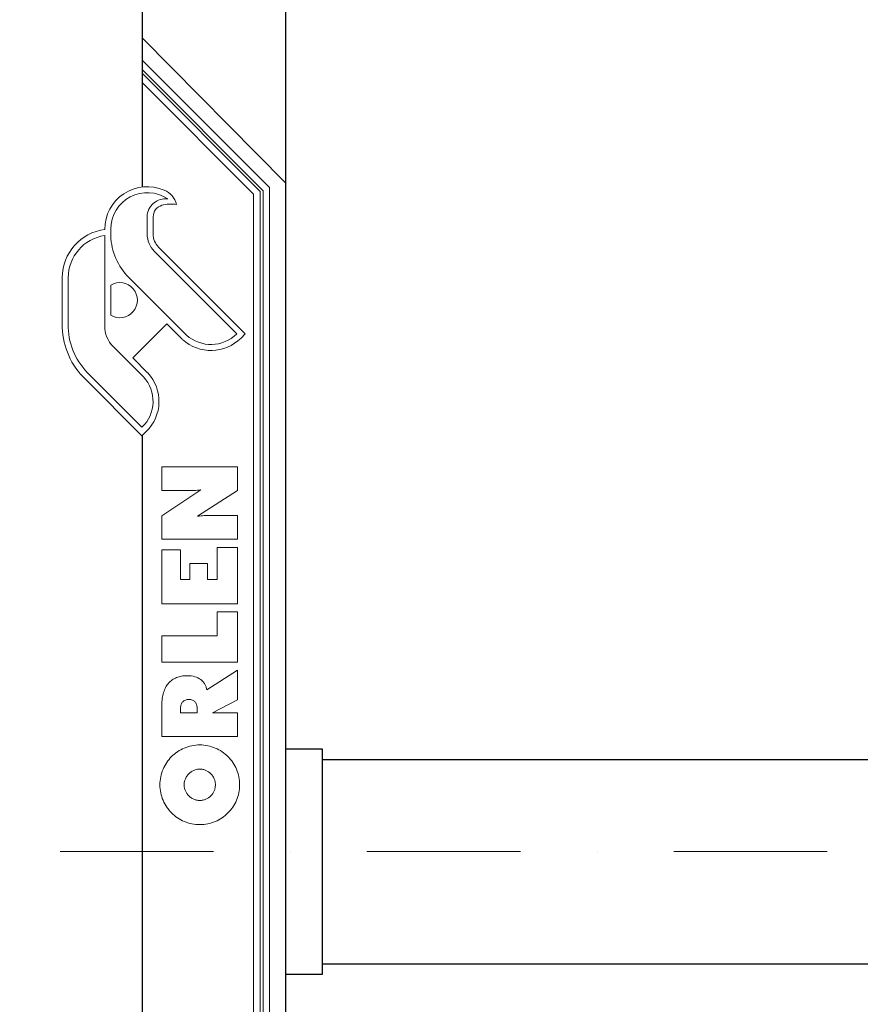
# Model space of a CAD drawing. Extents: x 261105 to 7565828, y -85627 to 5881792.
# Tile 72 of 116: x 348270 to 352380, y -23050 to -18235. Entities that reach past the tile are written whole.
import ezdxf

# ---------------------------------------------------------------- set-up
doc = ezdxf.new("R2010")
doc.units = 0
doc.header["$MEASUREMENT"] = 0
doc.linetypes.add('DASHDOT2', pattern=[0.5, 0.25, -0.125, 0, -0.125])
for name, color, linetype, lineweight in [('1__logo', 140, 'Continuous', 9), ('linii', 7, 'Continuous', 15), ('OSIE', 7, 'Continuous', 5)]:
    doc.layers.add(name, color=color, linetype=linetype, lineweight=lineweight)
doc.layers.add('TB_OBRYS1', color=3, linetype='Continuous')

# ---------------------------------------------------------------- blocks, each defined once
blk = doc.blocks.new('DFDFDFD')
at = {"layer": 'linii'}
for p, q in [((270006.2, -43769.7, 0), (270015.5, -43766.8, 0)), ((270006.2, -43769.7, 0), (270015.5, -43766.8, 0)), ((270015.5, -43766.8, 0), (270024.7, -43764.2, 0)), ((270015.5, -43766.8, 0), (270024.7, -43764.2, 0)), ((270024.7, -43764.2, 0), (270033.9, -43762, 0)), ((270024.7, -43764.2, 0), (270033.9, -43762, 0)), ((270033.9, -43762, 0), (270043.6, -43760.1, 0)), ((270033.9, -43762, 0), (270043.6, -43760.1, 0)), ((270043.6, -43760.1, 0), (270053.5, -43759, 0)), ((270043.6, -43760.1, 0), (270053.5, -43759, 0)), ((270053.5, -43759, 0), (270063.1, -43758.3, 0)), ((270053.5, -43759, 0), (270063.1, -43758.3, 0)), ((270063.1, -43758.3, 0), (270073.1, -43757.9, 0)), ((270063.1, -43758.3, 0), (270073.1, -43757.9, 0)), ((270073.1, -43757.9, 0), (270083.4, -43758.3, 0)), ((270073.1, -43757.9, 0), (270083.4, -43758.3, 0)), ((270083.4, -43758.3, 0), (270093.1, -43759, 0)), ((270083.4, -43758.3, 0), (270093.1, -43759, 0)), ((270093.1, -43759, 0), (270103, -43760.1, 0)), ((270093.1, -43759, 0), (270103, -43760.1, 0)), ((270103, -43760.1, 0), (270112.6, -43762, 0)), ((270103, -43760.1, 0), (270112.6, -43762, 0)), ((270112.6, -43762, 0), (270121.9, -43764.2, 0)), ((270112.6, -43762, 0), (270121.9, -43764.2, 0)), ((270121.9, -43764.2, 0), (270131.1, -43766.8, 0)), ((270121.9, -43764.2, 0), (270131.1, -43766.8, 0)), ((270131.1, -43766.8, 0), (270140.3, -43769.7, 0)), ((270131.1, -43766.8, 0), (270140.3, -43769.7, 0)), ((270461, -43767.5, 0), (270309.1, -43767.5, 0)), ((270309.1, -43767.5, 0), (270309.1, -44138, 0)), ((270461, -43767.5, 0), (270309.1, -43767.5, 0)), ((270309.1, -43767.5, 0), (270309.1, -44138, 0)), ((270469.8, -43767.5, 0), (270461, -43767.5, 0)), ((270469.8, -43767.5, 0), (270461, -43767.5, 0)), ((270478.3, -43767.9, 0), (270469.8, -43767.5, 0)), ((270478.3, -43767.9, 0), (270469.8, -43767.5, 0)), ((270486.8, -43768.6, 0), (270478.3, -43767.9, 0)), ((270486.8, -43768.6, 0), (270478.3, -43767.9, 0)), ((270495, -43769.7, 0), (270486.8, -43768.6, 0)), ((270495, -43769.7, 0), (270486.8, -43768.6, 0)), ((270801.5, -43767.5, 0), (270672.3, -43767.5, 0)), ((270672.3, -43767.5, 0), (270672.3, -44138, 0)), ((270801.5, -43767.5, 0), (270672.3, -43767.5, 0)), ((270672.3, -43767.5, 0), (270672.3, -44138, 0)), ((270801.5, -44037.2, 0), (270801.5, -43767.5, 0)), ((270801.5, -44037.2, 0), (270801.5, -43767.5, 0)), ((270957.8, -43767.5, 0), (270957.8, -44138, 0)), ((271222.3, -43767.5, 0), (270957.8, -43767.5, 0)), ((270957.8, -43767.5, 0), (270957.8, -44138, 0)), ((271222.3, -43767.5, 0), (270957.8, -43767.5, 0)), ((271222.3, -43858, 0), (271222.3, -43767.5, 0)), ((271222.3, -43858, 0), (271222.3, -43767.5, 0)), ((271388.5, -43767.5, 0), (271274, -43767.5, 0)), ((271274, -43767.5, 0), (271274, -44138, 0)), ((271388.5, -43767.5, 0), (271274, -43767.5, 0)), ((271274, -43767.5, 0), (271274, -44138, 0)), ((271516, -43958.5, 0), (271388.5, -43767.5, 0)), ((271516, -43958.5, 0), (271388.5, -43767.5, 0)), ((271511.9, -43767.5, 0), (271511.9, -43889, 0)), ((271627.9, -43767.5, 0), (271511.9, -43767.5, 0)), ((271511.9, -43767.5, 0), (271511.9, -43889, 0)), ((271627.9, -43767.5, 0), (271511.9, -43767.5, 0)), ((271627.9, -44138, 0), (271627.9, -43767.5, 0)), ((271627.9, -44138, 0), (271627.9, -43767.5, 0)), ((269929, -43821.8, 0), (269935.7, -43815.2, 0)), ((269929, -43821.8, 0), (269935.7, -43815.2, 0)), ((269935.7, -43815.2, 0), (269942.3, -43808.9, 0)), ((269935.7, -43815.2, 0), (269942.3, -43808.9, 0)), ((269942.3, -43808.9, 0), (269949.4, -43802.6, 0)), ((269942.3, -43808.9, 0), (269949.4, -43802.6, 0)), ((269949.4, -43802.6, 0), (269956.7, -43796.7, 0)), ((269949.4, -43802.6, 0), (269956.7, -43796.7, 0)), ((269956.7, -43796.7, 0), (269964.5, -43791.5, 0)), ((269956.7, -43796.7, 0), (269964.5, -43791.5, 0)), ((269964.5, -43791.5, 0), (269972.3, -43786.3, 0)), ((269964.5, -43791.5, 0), (269972.3, -43786.3, 0)), ((269972.3, -43786.3, 0), (269980.4, -43781.5, 0)), ((269972.3, -43786.3, 0), (269980.4, -43781.5, 0)), ((269980.4, -43781.5, 0), (269988.9, -43777.1, 0)), ((269980.4, -43781.5, 0), (269988.9, -43777.1, 0)), ((269988.9, -43777.1, 0), (269997.4, -43773.4, 0)), ((269988.9, -43777.1, 0), (269997.4, -43773.4, 0)), ((269997.4, -43773.4, 0), (270006.2, -43769.7, 0)), ((269997.4, -43773.4, 0), (270006.2, -43769.7, 0)), ((270140.3, -43769.7, 0), (270149.2, -43773.4, 0)), ((270140.3, -43769.7, 0), (270149.2, -43773.4, 0)), ((270149.2, -43773.4, 0), (270157.7, -43777.1, 0)), ((270149.2, -43773.4, 0), (270157.7, -43777.1, 0)), ((270157.7, -43777.1, 0), (270166.2, -43781.5, 0)), ((270157.7, -43777.1, 0), (270166.2, -43781.5, 0)), ((270166.2, -43781.5, 0), (270174.3, -43786.3, 0)), ((270166.2, -43781.5, 0), (270174.3, -43786.3, 0)), ((270174.3, -43786.3, 0), (270182.1, -43791.5, 0)), ((270174.3, -43786.3, 0), (270182.1, -43791.5, 0)), ((270182.1, -43791.5, 0), (270189.8, -43796.7, 0)), ((270182.1, -43791.5, 0), (270189.8, -43796.7, 0)), ((270189.8, -43796.7, 0), (270197.2, -43802.6, 0)), ((270189.8, -43796.7, 0), (270197.2, -43802.6, 0)), ((270197.2, -43802.6, 0), (270204.2, -43808.9, 0)), ((270197.2, -43802.6, 0), (270204.2, -43808.9, 0)), ((270204.2, -43808.9, 0), (270210.9, -43815.2, 0)), ((270204.2, -43808.9, 0), (270210.9, -43815.2, 0)), ((270210.9, -43815.2, 0), (270217.5, -43821.8, 0)), ((270210.9, -43815.2, 0), (270217.5, -43821.8, 0)), ((270502.7, -43770.8, 0), (270495, -43769.7, 0)), ((270502.7, -43770.8, 0), (270495, -43769.7, 0)), ((270510.1, -43772.3, 0), (270502.7, -43770.8, 0)), ((270510.1, -43772.3, 0), (270502.7, -43770.8, 0)), ((270517.5, -43773.8, 0), (270510.1, -43772.3, 0)), ((270517.5, -43773.8, 0), (270510.1, -43772.3, 0)), ((270524.1, -43776, 0), (270517.5, -43773.8, 0)), ((270524.1, -43776, 0), (270517.5, -43773.8, 0)), ((270530.8, -43778.2, 0), (270524.1, -43776, 0)), ((270530.8, -43778.2, 0), (270524.1, -43776, 0)), ((270537.4, -43780.4, 0), (270530.8, -43778.2, 0)), ((270537.4, -43780.4, 0), (270530.8, -43778.2, 0)), ((270543.3, -43783, 0), (270537.4, -43780.4, 0)), ((270543.3, -43783, 0), (270537.4, -43780.4, 0)), ((270549.3, -43786, 0), (270543.3, -43783, 0)), ((270549.3, -43786, 0), (270543.3, -43783, 0)), ((270554.8, -43789.3, 0), (270549.3, -43786, 0)), ((270554.8, -43789.3, 0), (270549.3, -43786, 0)), ((270560, -43792.6, 0), (270554.8, -43789.3, 0)), ((270560, -43792.6, 0), (270554.8, -43789.3, 0)), ((270565.1, -43796.3, 0), (270560, -43792.6, 0)), ((270565.1, -43796.3, 0), (270560, -43792.6, 0)), ((270569.9, -43800.4, 0), (270565.1, -43796.3, 0)), ((270569.9, -43800.4, 0), (270565.1, -43796.3, 0)), ((270574.4, -43804.4, 0), (270569.9, -43800.4, 0)), ((270574.4, -43804.4, 0), (270569.9, -43800.4, 0)), ((270578.4, -43808.5, 0), (270574.4, -43804.4, 0)), ((270578.4, -43808.5, 0), (270574.4, -43804.4, 0)), ((270582.1, -43813.3, 0), (270578.4, -43808.5, 0)), ((270582.1, -43813.3, 0), (270578.4, -43808.5, 0)), ((270585.8, -43818.1, 0), (270582.1, -43813.3, 0)), ((270585.8, -43818.1, 0), (270582.1, -43813.3, 0)), ((269897.6, -43868.7, 0), (269902.1, -43860.2, 0)), ((269897.6, -43868.7, 0), (269902.1, -43860.2, 0)), ((269902.1, -43860.2, 0), (269906.5, -43852.1, 0)), ((269902.1, -43860.2, 0), (269906.5, -43852.1, 0)), ((269906.5, -43852.1, 0), (269911.7, -43844, 0)), ((269906.5, -43852.1, 0), (269911.7, -43844, 0)), ((269911.7, -43844, 0), (269917.2, -43836.6, 0)), ((269911.7, -43844, 0), (269917.2, -43836.6, 0)), ((269917.2, -43836.6, 0), (269922.8, -43829.2, 0)), ((269917.2, -43836.6, 0), (269922.8, -43829.2, 0)), ((269922.8, -43829.2, 0), (269929, -43821.8, 0)), ((269922.8, -43829.2, 0), (269929, -43821.8, 0)), ((270217.5, -43821.8, 0), (270223.4, -43829.2, 0)), ((270217.5, -43821.8, 0), (270223.4, -43829.2, 0)), ((270223.4, -43829.2, 0), (270229.4, -43836.6, 0)), ((270223.4, -43829.2, 0), (270229.4, -43836.6, 0)), ((270229.4, -43836.6, 0), (270234.9, -43844, 0)), ((270229.4, -43836.6, 0), (270234.9, -43844, 0)), ((270234.9, -43844, 0), (270240.1, -43852.1, 0)), ((270234.9, -43844, 0), (270240.1, -43852.1, 0)), ((270240.1, -43852.1, 0), (270244.5, -43860.2, 0)), ((270240.1, -43852.1, 0), (270244.5, -43860.2, 0)), ((270244.5, -43860.2, 0), (270248.9, -43868.7, 0)), ((270244.5, -43860.2, 0), (270248.9, -43868.7, 0)), ((270425.1, -43862.8, 0), (270425.1, -43859.1, 0)), ((270425.1, -43859.1, 0), (270447.7, -43859.1, 0)), ((270425.1, -43862.8, 0), (270425.1, -43859.1, 0)), ((270425.1, -43859.1, 0), (270447.7, -43859.1, 0)), ((270425.1, -43935.2, 0), (270425.1, -43862.8, 0)), ((270425.1, -43935.2, 0), (270425.1, -43862.8, 0)), ((270447.7, -43859.1, 0), (270452.8, -43859.1, 0)), ((270447.7, -43859.1, 0), (270452.8, -43859.1, 0)), ((270452.8, -43859.1, 0), (270457.6, -43859.9, 0)), ((270452.8, -43859.1, 0), (270457.6, -43859.9, 0)), ((270457.6, -43859.9, 0), (270462.1, -43860.6, 0)), ((270457.6, -43859.9, 0), (270462.1, -43860.6, 0)), ((270462.1, -43860.6, 0), (270466.1, -43861.7, 0)), ((270462.1, -43860.6, 0), (270466.1, -43861.7, 0)), ((270466.1, -43861.7, 0), (270469.8, -43863.2, 0)), ((270466.1, -43861.7, 0), (270469.8, -43863.2, 0)), ((270469.8, -43863.2, 0), (270473.5, -43865.4, 0)), ((270469.8, -43863.2, 0), (270473.5, -43865.4, 0)), ((270589.1, -43822.9, 0), (270585.8, -43818.1, 0)), ((270589.1, -43822.9, 0), (270585.8, -43818.1, 0)), ((270592.1, -43828.1, 0), (270589.1, -43822.9, 0)), ((270592.1, -43828.1, 0), (270589.1, -43822.9, 0)), ((270595.1, -43833.6, 0), (270592.1, -43828.1, 0)), ((270595.1, -43833.6, 0), (270592.1, -43828.1, 0)), ((270597.3, -43839.5, 0), (270595.1, -43833.6, 0)), ((270597.3, -43839.5, 0), (270595.1, -43833.6, 0)), ((270599.5, -43845.4, 0), (270597.3, -43839.5, 0)), ((270599.5, -43845.4, 0), (270597.3, -43839.5, 0)), ((270601.3, -43851.4, 0), (270599.5, -43845.4, 0)), ((270601.3, -43851.4, 0), (270599.5, -43845.4, 0)), ((270602.8, -43857.6, 0), (270601.3, -43851.4, 0)), ((270602.8, -43857.6, 0), (270601.3, -43851.4, 0)), ((270604.3, -43864.3, 0), (270602.8, -43857.6, 0)), ((270604.3, -43864.3, 0), (270602.8, -43857.6, 0)), ((270605.4, -43870.9, 0), (270604.3, -43864.3, 0)), ((270605.4, -43870.9, 0), (270604.3, -43864.3, 0)), ((271077.5, -43904.6, 0), (271077.5, -43858, 0)), ((271077.5, -43858, 0), (271222.3, -43858, 0)), ((271077.5, -43904.6, 0), (271077.5, -43858, 0)), ((271077.5, -43858, 0), (271222.3, -43858, 0)), ((269882.1, -43913.8, 0), (269884.3, -43904.2, 0)), ((269882.1, -43913.8, 0), (269884.3, -43904.2, 0)), ((269884.3, -43904.2, 0), (269887.3, -43894.9, 0)), ((269884.3, -43904.2, 0), (269887.3, -43894.9, 0)), ((269887.3, -43894.9, 0), (269890.3, -43886.1, 0)), ((269887.3, -43894.9, 0), (269890.3, -43886.1, 0)), ((269890.3, -43886.1, 0), (269893.6, -43877.2, 0)), ((269890.3, -43886.1, 0), (269893.6, -43877.2, 0)), ((269893.6, -43877.2, 0), (269897.6, -43868.7, 0)), ((269893.6, -43877.2, 0), (269897.6, -43868.7, 0)), ((270005.9, -43916.4, 0), (270009.9, -43910.1, 0)), ((270005.9, -43916.4, 0), (270009.9, -43910.1, 0)), ((270009.9, -43910.1, 0), (270014.4, -43904.2, 0)), ((270009.9, -43910.1, 0), (270014.4, -43904.2, 0)), ((270014.4, -43904.2, 0), (270019.2, -43899, 0)), ((270014.4, -43904.2, 0), (270019.2, -43899, 0)), ((270019.2, -43899, 0), (270024.7, -43893.8, 0)), ((270019.2, -43899, 0), (270024.7, -43893.8, 0)), ((270024.7, -43893.8, 0), (270030.6, -43889.4, 0)), ((270024.7, -43893.8, 0), (270030.6, -43889.4, 0)), ((270030.6, -43889.4, 0), (270036.9, -43885.7, 0)), ((270030.6, -43889.4, 0), (270036.9, -43885.7, 0)), ((270036.9, -43885.7, 0), (270043.6, -43882.4, 0)), ((270036.9, -43885.7, 0), (270043.6, -43882.4, 0)), ((270043.6, -43882.4, 0), (270046.9, -43880.9, 0)), ((270043.6, -43882.4, 0), (270046.9, -43880.9, 0)), ((270046.9, -43880.9, 0), (270050.6, -43879.8, 0)), ((270046.9, -43880.9, 0), (270050.6, -43879.8, 0)), ((270050.6, -43879.8, 0), (270054.3, -43878.7, 0)), ((270050.6, -43879.8, 0), (270054.3, -43878.7, 0)), ((270054.3, -43878.7, 0), (270058, -43878, 0)), ((270054.3, -43878.7, 0), (270058, -43878, 0)), ((270058, -43878, 0), (270061.7, -43877.2, 0)), ((270058, -43878, 0), (270061.7, -43877.2, 0)), ((270061.7, -43877.2, 0), (270065.3, -43876.8, 0)), ((270061.7, -43877.2, 0), (270065.3, -43876.8, 0)), ((270065.3, -43876.8, 0), (270069.4, -43876.5, 0)), ((270065.3, -43876.8, 0), (270069.4, -43876.5, 0)), ((270069.4, -43876.5, 0), (270073.1, -43876.5, 0)), ((270069.4, -43876.5, 0), (270073.1, -43876.5, 0)), ((270073.1, -43876.5, 0), (270077.2, -43876.5, 0)), ((270073.1, -43876.5, 0), (270077.2, -43876.5, 0)), ((270077.2, -43876.5, 0), (270081.2, -43876.8, 0)), ((270077.2, -43876.5, 0), (270081.2, -43876.8, 0)), ((270081.2, -43876.8, 0), (270084.9, -43877.2, 0)), ((270081.2, -43876.8, 0), (270084.9, -43877.2, 0)), ((270084.9, -43877.2, 0), (270088.6, -43878, 0)), ((270084.9, -43877.2, 0), (270088.6, -43878, 0)), ((270088.6, -43878, 0), (270096, -43879.8, 0)), ((270088.6, -43878, 0), (270096, -43879.8, 0)), ((270096, -43879.8, 0), (270103, -43882.4, 0)), ((270096, -43879.8, 0), (270103, -43882.4, 0)), ((270103, -43882.4, 0), (270109.7, -43885.7, 0)), ((270103, -43882.4, 0), (270109.7, -43885.7, 0)), ((270109.7, -43885.7, 0), (270116, -43889.4, 0)), ((270109.7, -43885.7, 0), (270116, -43889.4, 0)), ((270116, -43889.4, 0), (270121.9, -43893.8, 0)), ((270116, -43889.4, 0), (270121.9, -43893.8, 0)), ((270121.9, -43893.8, 0), (270127.4, -43899, 0)), ((270121.9, -43893.8, 0), (270127.4, -43899, 0)), ((270127.4, -43899, 0), (270132.2, -43904.2, 0)), ((270127.4, -43899, 0), (270132.2, -43904.2, 0)), ((270132.2, -43904.2, 0), (270136.6, -43910.1, 0)), ((270132.2, -43904.2, 0), (270136.6, -43910.1, 0)), ((270136.6, -43910.1, 0), (270140.3, -43916.4, 0)), ((270136.6, -43910.1, 0), (270140.3, -43916.4, 0)), ((270248.9, -43868.7, 0), (270253, -43877.2, 0)), ((270248.9, -43868.7, 0), (270253, -43877.2, 0)), ((270253, -43877.2, 0), (270256.3, -43886.1, 0)), ((270253, -43877.2, 0), (270256.3, -43886.1, 0)), ((270256.3, -43886.1, 0), (270259.3, -43894.9, 0)), ((270256.3, -43886.1, 0), (270259.3, -43894.9, 0)), ((270259.3, -43894.9, 0), (270261.9, -43904.2, 0)), ((270259.3, -43894.9, 0), (270261.9, -43904.2, 0)), ((270261.9, -43904.2, 0), (270264.1, -43913.8, 0)), ((270261.9, -43904.2, 0), (270264.1, -43913.8, 0)), ((270473.5, -43865.4, 0), (270476.5, -43867.2, 0)), ((270473.5, -43865.4, 0), (270476.5, -43867.2, 0)), ((270476.5, -43867.2, 0), (270479.4, -43869.8, 0)), ((270476.5, -43867.2, 0), (270479.4, -43869.8, 0)), ((270479.4, -43869.8, 0), (270482, -43872.8, 0)), ((270479.4, -43869.8, 0), (270482, -43872.8, 0)), ((270482, -43872.8, 0), (270484.2, -43875.7, 0)), ((270482, -43872.8, 0), (270484.2, -43875.7, 0)), ((270484.2, -43875.7, 0), (270486.1, -43879.1, 0)), ((270484.2, -43875.7, 0), (270486.1, -43879.1, 0)), ((270486.1, -43879.1, 0), (270487.6, -43882.8, 0)), ((270486.1, -43879.1, 0), (270487.6, -43882.8, 0)), ((270487.6, -43882.8, 0), (270488.7, -43886.8, 0)), ((270487.6, -43882.8, 0), (270488.7, -43886.8, 0)), ((270488.7, -43913, 0), (270487.6, -43916.7, 0)), ((270488.7, -43913, 0), (270487.6, -43916.7, 0)), ((270488.7, -43886.8, 0), (270489.8, -43890.9, 0)), ((270488.7, -43886.8, 0), (270489.8, -43890.9, 0)), ((270489.8, -43909, 0), (270488.7, -43913, 0)), ((270489.8, -43909, 0), (270488.7, -43913, 0)), ((270489.8, -43890.9, 0), (270490.1, -43895.3, 0)), ((270489.8, -43890.9, 0), (270490.1, -43895.3, 0)), ((270490.1, -43904.6, 0), (270489.8, -43909, 0)), ((270490.1, -43904.6, 0), (270489.8, -43909, 0)), ((270490.1, -43895.3, 0), (270490.1, -43899.7, 0)), ((270490.1, -43895.3, 0), (270490.1, -43899.7, 0)), ((270490.1, -43899.7, 0), (270490.1, -43904.6, 0)), ((270490.1, -43899.7, 0), (270490.1, -43904.6, 0)), ((270603.9, -43920.4, 0), (270605.4, -43911.2, 0)), ((270603.9, -43920.4, 0), (270605.4, -43911.2, 0)), ((270606.1, -43878, 0), (270605.4, -43870.9, 0)), ((270606.1, -43878, 0), (270605.4, -43870.9, 0)), ((270605.4, -43911.2, 0), (270606.1, -43902, 0)), ((270605.4, -43911.2, 0), (270606.1, -43902, 0)), ((270606.5, -43885, 0), (270606.1, -43878, 0)), ((270606.5, -43885, 0), (270606.1, -43878, 0)), ((270606.1, -43902, 0), (270606.5, -43892.4, 0)), ((270606.1, -43902, 0), (270606.5, -43892.4, 0)), ((270606.5, -43892.4, 0), (270606.5, -43885, 0)), ((270606.5, -43892.4, 0), (270606.5, -43885, 0)), ((271155.8, -43904.6, 0), (271077.5, -43904.6, 0)), ((271155.8, -43904.6, 0), (271077.5, -43904.6, 0)), ((271155.8, -43990.6, 0), (271155.8, -43904.6, 0)), ((271155.8, -43990.6, 0), (271155.8, -43904.6, 0)), ((271511.9, -43889, 0), (271511.9, -43894.2, 0)), ((271511.9, -43889, 0), (271511.9, -43894.2, 0)), ((271511.9, -43894.2, 0), (271511.9, -43899.4, 0)), ((271511.9, -43894.2, 0), (271511.9, -43899.4, 0)), ((271511.9, -43899.4, 0), (271511.9, -43905.7, 0)), ((271511.9, -43899.4, 0), (271511.9, -43905.7, 0)), ((271511.9, -43905.7, 0), (271511.9, -43912.3, 0)), ((271511.9, -43905.7, 0), (271511.9, -43912.3, 0)), ((271511.9, -43912.3, 0), (271512.3, -43919, 0)), ((271511.9, -43912.3, 0), (271512.3, -43919, 0)), ((269878.4, -43943, 0), (269879.2, -43933, 0)), ((269878.4, -43943, 0), (269879.2, -43933, 0)), ((269878.4, -43952.9, 0), (269878.4, -43943, 0)), ((269878.4, -43952.9, 0), (269878.4, -43943, 0)), ((269878.4, -43962.9, 0), (269878.4, -43952.9, 0)), ((269878.4, -43962.9, 0), (269878.4, -43952.9, 0)), ((269879.2, -43933, 0), (269880.7, -43923.4, 0)), ((269879.2, -43933, 0), (269880.7, -43923.4, 0)), ((269880.7, -43923.4, 0), (269882.1, -43913.8, 0)), ((269880.7, -43923.4, 0), (269882.1, -43913.8, 0)), ((269996.6, -43952.9, 0), (269997, -43948.9, 0)), ((269996.6, -43952.9, 0), (269997, -43948.9, 0)), ((269997, -43957, 0), (269996.6, -43952.9, 0)), ((269997, -43957, 0), (269996.6, -43952.9, 0)), ((269997, -43945.2, 0), (269997.7, -43941.5, 0)), ((269997, -43945.2, 0), (269997.7, -43941.5, 0)), ((269997, -43948.9, 0), (269997, -43945.2, 0)), ((269997, -43948.9, 0), (269997, -43945.2, 0)), ((269997, -43960.7, 0), (269997, -43957, 0)), ((269997, -43960.7, 0), (269997, -43957, 0)), ((269997.7, -43964.4, 0), (269997, -43960.7, 0)), ((269997.7, -43964.4, 0), (269997, -43960.7, 0)), ((269997.7, -43941.5, 0), (269998.5, -43937.4, 0)), ((269997.7, -43941.5, 0), (269998.5, -43937.4, 0)), ((269998.5, -43937.4, 0), (269999.2, -43933.7, 0)), ((269998.5, -43937.4, 0), (269999.2, -43933.7, 0)), ((269999.2, -43933.7, 0), (270000.3, -43930.4, 0)), ((269999.2, -43933.7, 0), (270000.3, -43930.4, 0)), ((270000.3, -43930.4, 0), (270001.4, -43926.7, 0)), ((270000.3, -43930.4, 0), (270001.4, -43926.7, 0)), ((270001.4, -43926.7, 0), (270002.9, -43923.4, 0)), ((270001.4, -43926.7, 0), (270002.9, -43923.4, 0)), ((270002.9, -43923.4, 0), (270005.9, -43916.4, 0)), ((270002.9, -43923.4, 0), (270005.9, -43916.4, 0)), ((270140.3, -43916.4, 0), (270143.7, -43923.4, 0)), ((270140.3, -43916.4, 0), (270143.7, -43923.4, 0)), ((270143.7, -43923.4, 0), (270146.2, -43930.4, 0)), ((270143.7, -43923.4, 0), (270146.2, -43930.4, 0)), ((270146.2, -43930.4, 0), (270148.1, -43937.4, 0)), ((270146.2, -43930.4, 0), (270148.1, -43937.4, 0)), ((270148.1, -43937.4, 0), (270148.8, -43941.5, 0)), ((270148.1, -43937.4, 0), (270148.8, -43941.5, 0)), ((270148.8, -43941.5, 0), (270149.2, -43945.2, 0)), ((270148.8, -43941.5, 0), (270149.2, -43945.2, 0)), ((270149.2, -43960.7, 0), (270148.8, -43964.4, 0)), ((270149.2, -43960.7, 0), (270148.8, -43964.4, 0)), ((270149.2, -43945.2, 0), (270149.6, -43948.9, 0)), ((270149.2, -43945.2, 0), (270149.6, -43948.9, 0)), ((270149.6, -43957, 0), (270149.2, -43960.7, 0)), ((270149.6, -43957, 0), (270149.2, -43960.7, 0)), ((270149.6, -43948.9, 0), (270149.9, -43952.9, 0)), ((270149.6, -43948.9, 0), (270149.9, -43952.9, 0)), ((270149.9, -43952.9, 0), (270149.6, -43957, 0)), ((270149.9, -43952.9, 0), (270149.6, -43957, 0)), ((270264.1, -43913.8, 0), (270265.9, -43923.4, 0)), ((270264.1, -43913.8, 0), (270265.9, -43923.4, 0)), ((270265.9, -43923.4, 0), (270267, -43933, 0)), ((270265.9, -43923.4, 0), (270267, -43933, 0)), ((270267, -43933, 0), (270267.8, -43943, 0)), ((270267, -43933, 0), (270267.8, -43943, 0)), ((270267.8, -43943, 0), (270268.1, -43952.9, 0)), ((270267.8, -43943, 0), (270268.1, -43952.9, 0)), ((270268.1, -43952.9, 0), (270267.8, -43962.9, 0)), ((270268.1, -43952.9, 0), (270267.8, -43962.9, 0)), ((270425.1, -43939.6, 0), (270425.1, -43935.2, 0)), ((270425.1, -43939.6, 0), (270425.1, -43935.2, 0)), ((270447.7, -43939.6, 0), (270425.1, -43939.6, 0)), ((270447.7, -43939.6, 0), (270425.1, -43939.6, 0)), ((270452.5, -43939.6, 0), (270447.7, -43939.6, 0)), ((270452.5, -43939.6, 0), (270447.7, -43939.6, 0)), ((270457.3, -43938.9, 0), (270452.5, -43939.6, 0)), ((270457.3, -43938.9, 0), (270452.5, -43939.6, 0)), ((270461.7, -43938.2, 0), (270457.3, -43938.9, 0)), ((270461.7, -43938.2, 0), (270457.3, -43938.9, 0)), ((270465.8, -43937.1, 0), (270461.7, -43938.2, 0)), ((270465.8, -43937.1, 0), (270461.7, -43938.2, 0)), ((270469.8, -43935.6, 0), (270465.8, -43937.1, 0)), ((270469.8, -43935.6, 0), (270465.8, -43937.1, 0)), ((270473.2, -43933.7, 0), (270469.8, -43935.6, 0)), ((270473.2, -43933.7, 0), (270469.8, -43935.6, 0)), ((270476.5, -43931.9, 0), (270473.2, -43933.7, 0)), ((270476.5, -43931.9, 0), (270473.2, -43933.7, 0)), ((270479.4, -43929.3, 0), (270476.5, -43931.9, 0)), ((270479.4, -43929.3, 0), (270476.5, -43931.9, 0)), ((270481.7, -43926.7, 0), (270479.4, -43929.3, 0)), ((270481.7, -43926.7, 0), (270479.4, -43929.3, 0)), ((270483.9, -43923.8, 0), (270481.7, -43926.7, 0)), ((270483.9, -43923.8, 0), (270481.7, -43926.7, 0)), ((270486.1, -43920.4, 0), (270483.9, -43923.8, 0)), ((270486.1, -43920.4, 0), (270483.9, -43923.8, 0)), ((270487.6, -43916.7, 0), (270486.1, -43920.4, 0)), ((270487.6, -43916.7, 0), (270486.1, -43920.4, 0)), ((270582.9, -43963.7, 0), (270585.1, -43960.7, 0)), ((270582.9, -43963.7, 0), (270585.1, -43960.7, 0)), ((270585.1, -43960.7, 0), (270587.7, -43957.7, 0)), ((270585.1, -43960.7, 0), (270587.7, -43957.7, 0)), ((270587.7, -43957.7, 0), (270591.7, -43951.1, 0)), ((270587.7, -43957.7, 0), (270591.7, -43951.1, 0)), ((270591.7, -43951.1, 0), (270595.8, -43944.1, 0)), ((270591.7, -43951.1, 0), (270595.8, -43944.1, 0)), ((270595.8, -43944.1, 0), (270598.8, -43936.7, 0)), ((270595.8, -43944.1, 0), (270598.8, -43936.7, 0)), ((270598.8, -43936.7, 0), (270601.7, -43928.6, 0)), ((270598.8, -43936.7, 0), (270601.7, -43928.6, 0)), ((270601.7, -43928.6, 0), (270603.9, -43920.4, 0)), ((270601.7, -43928.6, 0), (270603.9, -43920.4, 0)), ((271387.4, -43950.7, 0), (271386.3, -43941.9, 0)), ((271386.3, -43941.9, 0), (271513, -44138, 0)), ((271387.4, -43950.7, 0), (271386.3, -43941.9, 0)), ((271386.3, -43941.9, 0), (271513, -44138, 0)), ((271388.1, -43959.2, 0), (271387.4, -43950.7, 0)), ((271388.1, -43959.2, 0), (271387.4, -43950.7, 0)), ((271388.9, -43967, 0), (271388.1, -43959.2, 0)), ((271388.9, -43967, 0), (271388.1, -43959.2, 0)), ((271512.3, -43919, 0), (271512.3, -43926.3, 0)), ((271512.3, -43919, 0), (271512.3, -43926.3, 0)), ((271512.3, -43926.3, 0), (271513, -43933.7, 0)), ((271512.3, -43926.3, 0), (271513, -43933.7, 0)), ((271513, -43933.7, 0), (271513.7, -43941.9, 0)), ((271513, -43933.7, 0), (271513.7, -43941.9, 0)), ((271513.7, -43941.9, 0), (271514.5, -43950, 0)), ((271513.7, -43941.9, 0), (271514.5, -43950, 0)), ((271514.5, -43950, 0), (271516, -43958.5, 0)), ((271514.5, -43950, 0), (271516, -43958.5, 0)), ((269879.2, -43972.9, 0), (269878.4, -43962.9, 0)), ((269879.2, -43972.9, 0), (269878.4, -43962.9, 0)), ((269880.7, -43982.5, 0), (269879.2, -43972.9, 0)), ((269880.7, -43982.5, 0), (269879.2, -43972.9, 0)), ((269882.1, -43992.1, 0), (269880.7, -43982.5, 0)), ((269882.1, -43992.1, 0), (269880.7, -43982.5, 0)), ((269884.3, -44001.7, 0), (269882.1, -43992.1, 0)), ((269884.3, -44001.7, 0), (269882.1, -43992.1, 0)), ((269887.3, -44010.9, 0), (269884.3, -44001.7, 0)), ((269887.3, -44010.9, 0), (269884.3, -44001.7, 0)), ((269998.5, -43968.5, 0), (269997.7, -43964.4, 0)), ((269998.5, -43968.5, 0), (269997.7, -43964.4, 0)), ((269999.2, -43972.1, 0), (269998.5, -43968.5, 0)), ((269999.2, -43972.1, 0), (269998.5, -43968.5, 0)), ((270000.3, -43975.5, 0), (269999.2, -43972.1, 0)), ((270000.3, -43975.5, 0), (269999.2, -43972.1, 0)), ((270001.4, -43979.2, 0), (270000.3, -43975.5, 0)), ((270001.4, -43979.2, 0), (270000.3, -43975.5, 0)), ((270002.9, -43982.5, 0), (270001.4, -43979.2, 0)), ((270002.9, -43982.5, 0), (270001.4, -43979.2, 0)), ((270005.9, -43989.5, 0), (270002.9, -43982.5, 0)), ((270005.9, -43989.5, 0), (270002.9, -43982.5, 0)), ((270009.9, -43995.8, 0), (270005.9, -43989.5, 0)), ((270009.9, -43995.8, 0), (270005.9, -43989.5, 0)), ((270014.4, -44001.7, 0), (270009.9, -43995.8, 0)), ((270014.4, -44001.7, 0), (270009.9, -43995.8, 0)), ((270019.2, -44006.9, 0), (270014.4, -44001.7, 0)), ((270019.2, -44006.9, 0), (270014.4, -44001.7, 0)), ((270024.7, -44012, 0), (270019.2, -44006.9, 0)), ((270024.7, -44012, 0), (270019.2, -44006.9, 0)), ((270127.4, -44006.9, 0), (270121.9, -44012, 0)), ((270127.4, -44006.9, 0), (270121.9, -44012, 0)), ((270132.2, -44001.7, 0), (270127.4, -44006.9, 0)), ((270132.2, -44001.7, 0), (270127.4, -44006.9, 0)), ((270136.6, -43995.8, 0), (270132.2, -44001.7, 0)), ((270136.6, -43995.8, 0), (270132.2, -44001.7, 0)), ((270140.3, -43989.5, 0), (270136.6, -43995.8, 0)), ((270140.3, -43989.5, 0), (270136.6, -43995.8, 0)), ((270143.7, -43982.5, 0), (270140.3, -43989.5, 0)), ((270143.7, -43982.5, 0), (270140.3, -43989.5, 0)), ((270145.1, -43979.2, 0), (270143.7, -43982.5, 0)), ((270145.1, -43979.2, 0), (270143.7, -43982.5, 0)), ((270146.2, -43975.5, 0), (270145.1, -43979.2, 0)), ((270146.2, -43975.5, 0), (270145.1, -43979.2, 0)), ((270147.4, -43972.1, 0), (270146.2, -43975.5, 0)), ((270147.4, -43972.1, 0), (270146.2, -43975.5, 0)), ((270148.1, -43968.5, 0), (270147.4, -43972.1, 0)), ((270148.1, -43968.5, 0), (270147.4, -43972.1, 0)), ((270148.8, -43964.4, 0), (270148.1, -43968.5, 0)), ((270148.8, -43964.4, 0), (270148.1, -43968.5, 0)), ((270261.9, -44001.7, 0), (270259.3, -44010.9, 0)), ((270261.9, -44001.7, 0), (270259.3, -44010.9, 0)), ((270264.1, -43992.1, 0), (270261.9, -44001.7, 0)), ((270264.1, -43992.1, 0), (270261.9, -44001.7, 0)), ((270265.9, -43982.5, 0), (270264.1, -43992.1, 0)), ((270265.9, -43982.5, 0), (270264.1, -43992.1, 0)), ((270267, -43972.9, 0), (270265.9, -43982.5, 0)), ((270267, -43972.9, 0), (270265.9, -43982.5, 0)), ((270267.8, -43962.9, 0), (270267, -43972.9, 0)), ((270267.8, -43962.9, 0), (270267, -43972.9, 0)), ((270537.1, -43987.3, 0), (270540.8, -43986.6, 0)), ((270537.1, -43987.3, 0), (270540.8, -43986.6, 0)), ((270633.5, -44138, 0), (270537.1, -43987.3, 0)), ((270633.5, -44138, 0), (270537.1, -43987.3, 0)), ((270540.8, -43986.6, 0), (270544.8, -43985.8, 0)), ((270540.8, -43986.6, 0), (270544.8, -43985.8, 0)), ((270544.8, -43985.8, 0), (270548.5, -43984.7, 0)), ((270544.8, -43985.8, 0), (270548.5, -43984.7, 0)), ((270548.5, -43984.7, 0), (270552.2, -43983.6, 0)), ((270548.5, -43984.7, 0), (270552.2, -43983.6, 0)), ((270552.2, -43983.6, 0), (270555.5, -43982.5, 0)), ((270552.2, -43983.6, 0), (270555.5, -43982.5, 0)), ((270555.5, -43982.5, 0), (270558.9, -43981, 0)), ((270555.5, -43982.5, 0), (270558.9, -43981, 0)), ((270558.9, -43981, 0), (270562.2, -43979.5, 0)), ((270558.9, -43981, 0), (270562.2, -43979.5, 0)), ((270562.2, -43979.5, 0), (270565.5, -43977.7, 0)), ((270562.2, -43979.5, 0), (270565.5, -43977.7, 0)), ((270565.5, -43977.7, 0), (270568.8, -43975.5, 0)), ((270565.5, -43977.7, 0), (270568.8, -43975.5, 0)), ((270568.8, -43975.5, 0), (270571.8, -43973.6, 0)), ((270568.8, -43975.5, 0), (270571.8, -43973.6, 0)), ((270571.8, -43973.6, 0), (270574.7, -43971, 0)), ((270571.8, -43973.6, 0), (270574.7, -43971, 0)), ((270574.7, -43971, 0), (270577.3, -43968.8, 0)), ((270574.7, -43971, 0), (270577.3, -43968.8, 0)), ((270577.3, -43968.8, 0), (270580.3, -43966.2, 0)), ((270577.3, -43968.8, 0), (270580.3, -43966.2, 0)), ((270580.3, -43966.2, 0), (270582.9, -43963.7, 0)), ((270580.3, -43966.2, 0), (270582.9, -43963.7, 0)), ((271077.5, -44037.5, 0), (271077.5, -43990.6, 0)), ((271077.5, -43990.6, 0), (271155.8, -43990.6, 0)), ((271077.5, -44037.5, 0), (271077.5, -43990.6, 0)), ((271077.5, -43990.6, 0), (271155.8, -43990.6, 0)), ((271389.6, -43974.7, 0), (271388.9, -43967, 0)), ((271389.6, -43974.7, 0), (271388.9, -43967, 0)), ((271389.6, -43981.8, 0), (271389.6, -43974.7, 0)), ((271389.6, -43981.8, 0), (271389.6, -43974.7, 0)), ((271390, -43988.4, 0), (271389.6, -43981.8, 0)), ((271390, -43988.4, 0), (271389.6, -43981.8, 0)), ((271390, -43994.7, 0), (271390, -43988.4, 0)), ((271390, -43994.7, 0), (271390, -43988.4, 0)), ((271390, -44000.6, 0), (271390, -43994.7, 0)), ((271390, -44000.6, 0), (271390, -43994.7, 0)), ((271390, -44138, 0), (271390, -44000.6, 0)), ((271390, -44138, 0), (271390, -44000.6, 0)), ((269890.3, -44019.8, 0), (269887.3, -44010.9, 0)), ((269890.3, -44019.8, 0), (269887.3, -44010.9, 0)), ((269893.6, -44028.7, 0), (269890.3, -44019.8, 0)), ((269893.6, -44028.7, 0), (269890.3, -44019.8, 0)), ((269897.6, -44037.2, 0), (269893.6, -44028.7, 0)), ((269897.6, -44037.2, 0), (269893.6, -44028.7, 0)), ((269902.1, -44045.7, 0), (269897.6, -44037.2, 0)), ((269902.1, -44045.7, 0), (269897.6, -44037.2, 0)), ((269906.5, -44053.8, 0), (269902.1, -44045.7, 0)), ((269906.5, -44053.8, 0), (269902.1, -44045.7, 0)), ((269911.7, -44061.9, 0), (269906.5, -44053.8, 0)), ((269911.7, -44061.9, 0), (269906.5, -44053.8, 0)), ((270030.6, -44016.5, 0), (270024.7, -44012, 0)), ((270030.6, -44016.5, 0), (270024.7, -44012, 0)), ((270036.9, -44020.2, 0), (270030.6, -44016.5, 0)), ((270036.9, -44020.2, 0), (270030.6, -44016.5, 0)), ((270043.6, -44023.5, 0), (270036.9, -44020.2, 0)), ((270043.6, -44023.5, 0), (270036.9, -44020.2, 0)), ((270046.9, -44025, 0), (270043.6, -44023.5, 0)), ((270046.9, -44025, 0), (270043.6, -44023.5, 0)), ((270050.6, -44026.1, 0), (270046.9, -44025, 0)), ((270050.6, -44026.1, 0), (270046.9, -44025, 0)), ((270054.3, -44027.2, 0), (270050.6, -44026.1, 0)), ((270054.3, -44027.2, 0), (270050.6, -44026.1, 0)), ((270058, -44027.9, 0), (270054.3, -44027.2, 0)), ((270058, -44027.9, 0), (270054.3, -44027.2, 0)), ((270061.7, -44028.7, 0), (270058, -44027.9, 0)), ((270061.7, -44028.7, 0), (270058, -44027.9, 0)), ((270065.3, -44029, 0), (270061.7, -44028.7, 0)), ((270065.3, -44029, 0), (270061.7, -44028.7, 0)), ((270069.4, -44029.4, 0), (270065.3, -44029, 0)), ((270069.4, -44029.4, 0), (270065.3, -44029, 0)), ((270073.1, -44029.4, 0), (270069.4, -44029.4, 0)), ((270073.1, -44029.4, 0), (270069.4, -44029.4, 0)), ((270077.2, -44029.4, 0), (270073.1, -44029.4, 0)), ((270077.2, -44029.4, 0), (270073.1, -44029.4, 0)), ((270081.2, -44029, 0), (270077.2, -44029.4, 0)), ((270081.2, -44029, 0), (270077.2, -44029.4, 0)), ((270084.9, -44028.7, 0), (270081.2, -44029, 0)), ((270084.9, -44028.7, 0), (270081.2, -44029, 0)), ((270088.6, -44027.9, 0), (270084.9, -44028.7, 0)), ((270088.6, -44027.9, 0), (270084.9, -44028.7, 0)), ((270092.3, -44027.2, 0), (270088.6, -44027.9, 0)), ((270092.3, -44027.2, 0), (270088.6, -44027.9, 0)), ((270096, -44026.1, 0), (270092.3, -44027.2, 0)), ((270096, -44026.1, 0), (270092.3, -44027.2, 0)), ((270099.7, -44025, 0), (270096, -44026.1, 0)), ((270099.7, -44025, 0), (270096, -44026.1, 0)), ((270103, -44023.5, 0), (270099.7, -44025, 0)), ((270103, -44023.5, 0), (270099.7, -44025, 0)), ((270109.7, -44020.2, 0), (270103, -44023.5, 0)), ((270109.7, -44020.2, 0), (270103, -44023.5, 0)), ((270116, -44016.5, 0), (270109.7, -44020.2, 0)), ((270116, -44016.5, 0), (270109.7, -44020.2, 0)), ((270121.9, -44012, 0), (270116, -44016.5, 0)), ((270121.9, -44012, 0), (270116, -44016.5, 0)), ((270240.1, -44053.8, 0), (270234.9, -44061.9, 0)), ((270240.1, -44053.8, 0), (270234.9, -44061.9, 0)), ((270244.5, -44045.7, 0), (270240.1, -44053.8, 0)), ((270244.5, -44045.7, 0), (270240.1, -44053.8, 0)), ((270248.9, -44037.2, 0), (270244.5, -44045.7, 0)), ((270248.9, -44037.2, 0), (270244.5, -44045.7, 0)), ((270253, -44028.7, 0), (270248.9, -44037.2, 0)), ((270253, -44028.7, 0), (270248.9, -44037.2, 0)), ((270256.3, -44019.8, 0), (270253, -44028.7, 0)), ((270256.3, -44019.8, 0), (270253, -44028.7, 0)), ((270259.3, -44010.9, 0), (270256.3, -44019.8, 0)), ((270259.3, -44010.9, 0), (270256.3, -44019.8, 0)), ((270425.1, -44138, 0), (270425.1, -44015.7, 0)), ((270425.1, -44015.7, 0), (270488.3, -44138, 0)), ((270425.1, -44138, 0), (270425.1, -44015.7, 0)), ((270425.1, -44015.7, 0), (270488.3, -44138, 0)), ((270918.3, -44037.2, 0), (270801.5, -44037.2, 0)), ((270918.3, -44037.2, 0), (270801.5, -44037.2, 0)), ((270918.3, -44138, 0), (270918.3, -44037.2, 0)), ((270918.3, -44138, 0), (270918.3, -44037.2, 0)), ((271234.1, -44037.5, 0), (271077.5, -44037.5, 0)), ((271234.1, -44037.5, 0), (271077.5, -44037.5, 0)), ((271219.1, -44031.8, 0), (271219.1, -44031.8, 0)), ((271219.1, -44031.8, 0), (271219.1, -44031.8, 0)), ((271219.1, -44031.8, 0), (271219.1, -44031.8, 0)), ((271219.1, -44031.8, 0), (271219.1, -44031.8, 0)), ((271234.1, -44138, 0), (271234.1, -44037.5, 0)), ((271234.1, -44138, 0), (271234.1, -44037.5, 0)), ((269917.2, -44069.3, 0), (269911.7, -44061.9, 0)), ((269917.2, -44069.3, 0), (269911.7, -44061.9, 0)), ((269922.8, -44076.7, 0), (269917.2, -44069.3, 0)), ((269922.8, -44076.7, 0), (269917.2, -44069.3, 0)), ((269929, -44084.1, 0), (269922.8, -44076.7, 0)), ((269929, -44084.1, 0), (269922.8, -44076.7, 0)), ((269935.7, -44090.7, 0), (269929, -44084.1, 0)), ((269935.7, -44090.7, 0), (269929, -44084.1, 0)), ((269942.3, -44097, 0), (269935.7, -44090.7, 0)), ((269942.3, -44097, 0), (269935.7, -44090.7, 0)), ((269949.4, -44103.3, 0), (269942.3, -44097, 0)), ((269949.4, -44103.3, 0), (269942.3, -44097, 0)), ((269956.7, -44109.2, 0), (269949.4, -44103.3, 0)), ((269956.7, -44109.2, 0), (269949.4, -44103.3, 0)), ((270197.2, -44103.3, 0), (270189.8, -44109.2, 0)), ((270197.2, -44103.3, 0), (270189.8, -44109.2, 0)), ((270204.2, -44097, 0), (270197.2, -44103.3, 0)), ((270204.2, -44097, 0), (270197.2, -44103.3, 0)), ((270210.9, -44090.7, 0), (270204.2, -44097, 0)), ((270210.9, -44090.7, 0), (270204.2, -44097, 0)), ((270217.5, -44084.1, 0), (270210.9, -44090.7, 0)), ((270217.5, -44084.1, 0), (270210.9, -44090.7, 0)), ((270223.4, -44076.7, 0), (270217.5, -44084.1, 0)), ((270223.4, -44076.7, 0), (270217.5, -44084.1, 0)), ((270229.4, -44069.3, 0), (270223.4, -44076.7, 0)), ((270229.4, -44069.3, 0), (270223.4, -44076.7, 0)), ((270234.9, -44061.9, 0), (270229.4, -44069.3, 0)), ((270234.9, -44061.9, 0), (270229.4, -44069.3, 0)), ((269964.5, -44114.4, 0), (269956.7, -44109.2, 0)), ((269964.5, -44114.4, 0), (269956.7, -44109.2, 0)), ((269972.3, -44119.5, 0), (269964.5, -44114.4, 0)), ((269972.3, -44119.5, 0), (269964.5, -44114.4, 0)), ((269980.4, -44124.3, 0), (269972.3, -44119.5, 0)), ((269980.4, -44124.3, 0), (269972.3, -44119.5, 0)), ((269988.9, -44128.8, 0), (269980.4, -44124.3, 0)), ((269988.9, -44128.8, 0), (269980.4, -44124.3, 0)), ((269997.4, -44132.5, 0), (269988.9, -44128.8, 0)), ((269997.4, -44132.5, 0), (269988.9, -44128.8, 0)), ((270006.2, -44136.2, 0), (269997.4, -44132.5, 0)), ((270006.2, -44136.2, 0), (269997.4, -44132.5, 0)), ((270015.5, -44139.1, 0), (270006.2, -44136.2, 0)), ((270015.5, -44139.1, 0), (270006.2, -44136.2, 0)), ((270024.7, -44141.7, 0), (270015.5, -44139.1, 0)), ((270024.7, -44141.7, 0), (270015.5, -44139.1, 0)), ((270033.9, -44143.9, 0), (270024.7, -44141.7, 0)), ((270033.9, -44143.9, 0), (270024.7, -44141.7, 0)), ((270043.6, -44145.8, 0), (270033.9, -44143.9, 0)), ((270043.6, -44145.8, 0), (270033.9, -44143.9, 0)), ((270053.5, -44146.9, 0), (270043.6, -44145.8, 0)), ((270053.5, -44146.9, 0), (270043.6, -44145.8, 0)), ((270063.1, -44147.6, 0), (270053.5, -44146.9, 0)), ((270063.1, -44147.6, 0), (270053.5, -44146.9, 0)), ((270073.1, -44148, 0), (270063.1, -44147.6, 0)), ((270073.1, -44148, 0), (270063.1, -44147.6, 0)), ((270083.4, -44147.6, 0), (270073.1, -44148, 0)), ((270083.4, -44147.6, 0), (270073.1, -44148, 0)), ((270093.1, -44146.9, 0), (270083.4, -44147.6, 0)), ((270093.1, -44146.9, 0), (270083.4, -44147.6, 0)), ((270103, -44145.8, 0), (270093.1, -44146.9, 0)), ((270103, -44145.8, 0), (270093.1, -44146.9, 0)), ((270112.6, -44143.9, 0), (270103, -44145.8, 0)), ((270112.6, -44143.9, 0), (270103, -44145.8, 0)), ((270121.9, -44141.7, 0), (270112.6, -44143.9, 0)), ((270121.9, -44141.7, 0), (270112.6, -44143.9, 0)), ((270131.1, -44139.1, 0), (270121.9, -44141.7, 0)), ((270131.1, -44139.1, 0), (270121.9, -44141.7, 0)), ((270140.3, -44136.2, 0), (270131.1, -44139.1, 0)), ((270140.3, -44136.2, 0), (270131.1, -44139.1, 0)), ((270149.2, -44132.5, 0), (270140.3, -44136.2, 0)), ((270149.2, -44132.5, 0), (270140.3, -44136.2, 0)), ((270157.7, -44128.8, 0), (270149.2, -44132.5, 0)), ((270157.7, -44128.8, 0), (270149.2, -44132.5, 0)), ((270166.2, -44124.3, 0), (270157.7, -44128.8, 0)), ((270166.2, -44124.3, 0), (270157.7, -44128.8, 0)), ((270174.3, -44119.5, 0), (270166.2, -44124.3, 0)), ((270174.3, -44119.5, 0), (270166.2, -44124.3, 0)), ((270182.1, -44114.4, 0), (270174.3, -44119.5, 0)), ((270182.1, -44114.4, 0), (270174.3, -44119.5, 0)), ((270189.8, -44109.2, 0), (270182.1, -44114.4, 0)), ((270189.8, -44109.2, 0), (270182.1, -44114.4, 0)), ((270309.1, -44138, 0), (270425.1, -44138, 0)), ((270309.1, -44138, 0), (270425.1, -44138, 0)), ((270488.3, -44138, 0), (270633.5, -44138, 0)), ((270488.3, -44138, 0), (270633.5, -44138, 0)), ((270672.3, -44138, 0), (270918.3, -44138, 0)), ((270672.3, -44138, 0), (270918.3, -44138, 0)), ((270957.8, -44138, 0), (271234.1, -44138, 0)), ((270957.8, -44138, 0), (271234.1, -44138, 0)), ((271274, -44138, 0), (271390, -44138, 0)), ((271274, -44138, 0), (271390, -44138, 0)), ((271513, -44138, 0), (271627.9, -44138, 0)), ((271513, -44138, 0), (271627.9, -44138, 0))]:
    blk.add_line(p, q, dxfattribs=at)
blk = doc.blocks.new('FGFGFG')
at = {"layer": 'linii'}
for points in [[(269037, -43280.6), (269280.8, -43280.6)], [(269037, -43309.8), (269280.8, -43309.8)], [(269512, -43413.5), (269768.8, -43670.4)], [(269532.7, -43392.8), (269810.1, -43670.4)], [(268799.9, -43517.8), (268833.4, -43517.8)], [(268831.3, -43487.9), (269273, -43487.9)], [(269073.7, -43517.8), (269221.2, -43517.8)], [(269374.6, -43528.7), (269522.8, -43677.1)], [(269036.6, -43606.1), (269318.1, -43887.9)], [(269263.3, -43791.7), (269429.7, -43625.3)], [(269429.7, -43625.3), (269502.1, -43697.8)], [(269789.9, -43690.6), (269810.2, -43670.4)], [(268739.6, -43695.9), (268824.6, -43695.9)], [(268739.6, -43725.1), (268824.6, -43725.1)], [(268887.8, -43751.3), (269312.2, -44175.7)], [(268908.5, -43730.6), (269311.8, -44134)], [(269263.3, -43791.7), (269338.8, -43867.3)], [(269312.2, -44175.7), (269332.5, -44154.6)]]:
    blk.add_lwpolyline(points, dxfattribs=at)
for centre, radius, start, end in [((269037.7, -43518.5), 237.9, 90.1994, 172.7892), ((269270.7, -43642.3), 361.8, 43.4713, 88.2561), ((269037.8, -43518.6), 208.8, 90.2136, 171.529), ((269270.7, -43642.3), 332.6, 43.4713, 88.2561), ((268799.7, -43695.9), 207.3, 89.4368, 203.5206), ((268800, -43696.3), 178.4, 90.035, 214.2542), ((268822.9, -43819.9), 302.3, 45.0209, 88.0121), ((269147.5, -43561.9), 85.9, 149.1079, 30.8921), ((269272.4, -43636.4), 148.5, 46.4731, 89.7445), ((269642.4, -43549.6), 174.8, 226.845, 316.2972), ((268740.6, -43784.8), 89, 90.6385, 187.6771), ((268824.1, -43815.7), 119.9, 45.2637, 89.7477), ((269642.4, -43549.6), 204, 226.845, 316.2972), ((268836.1, -43811.8), 158.9, 163.856, 189.6503), ((268740.6, -43784.8), 59.7, 90.6385, 163.2772), ((268824.1, -43815.7), 90.6, 45.2637, 89.7477), ((268700.1, -43743.8), 96.9, 201.0286, 257.7003), ((269185.1, -44007.6), 179, 315.0992, 41.9765), ((269185.1, -44007.6), 208.2, 315.0992, 41.9765)]:
    blk.add_arc(centre, radius, start, end, dxfattribs=at)

msp = doc.modelspace()

# ---------------------------------------------------------------- linework, layer by layer
at = {"layer": '1__logo'}
for p, q in [((349491.4, -19056.6, 0), (348869.3, -18434.2, 0)), ((349491.4, -19056.6, 0), (348869.3, -18434.2, 0)), ((349491.4, -19056.6, 0), (348869.3, -18434.2, 0)), ((349491.4, -19056.6, 0), (348869.3, -18434.2, 0)), ((349460.3, -19071.6, 0), (348869.3, -18480.3, 0)), ((349460.3, -19071.6, 0), (348869.3, -18480.3, 0)), ((348869.3, -18497.8, 0), (349446.1, -19075.3, 0)), ((348869.3, -18497.8, 0), (349446.1, -19075.3, 0)), ((349413.5, -19088.7, 0), (348869.3, -18543.9, 0)), ((349413.5, -19088.7, 0), (348869.3, -18543.9, 0)), ((348869.3, -18543.9, 0), (349413.5, -19088.7, 0)), ((348869.3, -18543.9, 0), (349413.5, -19088.7, 0)), ((349413.5, -19088.7, 0), (348869.3, -18543.9, 0)), ((349413.5, -19088.7, 0), (348869.3, -18543.9, 0)), ((348869.3, -18543.9, 0), (349413.5, -19088.7, 0)), ((348869.3, -18543.9, 0), (349413.5, -19088.7, 0)), ((348870, -18544.4, 0), (349413.5, -19088.7, 0)), ((349491.4, -19056.6, 0), (349491.4, -25494.5, 0)), ((349413.5, -25462.4, 0), (349413.5, -19088.7, 0)), ((349446.1, -19075.3, 0), (349446.1, -25475.9, 0)), ((349460.3, -25479.5, 0), (349460.3, -19071.6, 0))]:
    msp.add_line(p, q, dxfattribs=at)
at = {"layer": '1__logo', "elevation": 0}
for points in [[(348870, -26224.9), (349569.3, -25522.2), (349569.3, -19032.4), (348870, -18324.8), (348870, -19052.8)], [(348870, -20267.2), (348870, -26224.9)]]:
    msp.add_lwpolyline(points, dxfattribs=at)
at = {"layer": 'OSIE', "linetype": 'DASHDOT2', "ltscale": 3000}
msp.add_line((355218.1, -22302.5, 0), (348269.5, -22302.5, 0), dxfattribs=at)
at = {"layer": 'TB_OBRYS1'}
for p, q in [((349750, -21802.5, 0), (349570, -21802.5, 0)), ((349750, -22902.5, 0), (349750, -21802.5, 0)), ((349750, -21852.5, 0), (354300, -21852.5, 0)), ((349750, -22852.5, 0), (354300, -22852.5, 0)), ((349570, -22902.5, 0), (349750, -22902.5, 0))]:
    msp.add_line(p, q, dxfattribs=at)
at = {"layer": 'TB_OBRYS1', "color": 0, "lineweight": 25, "elevation": 0}
msp.add_lwpolyline([(348870, -19052.8), (348870, -17302.5), (349570, -17302.5), (349570, -27302.5), (348870, -27302.5), (348870, -20267.2)], dxfattribs=at)

# ---------------------------------------------------------------- block references
at = {"layer": 'linii', "xscale": -1, "rotation": 89.99999999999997}
msp.add_blockref('FGFGFG', (305197.2, 249540.6, 0), dxfattribs=at)
at = {"layer": 'linii', "rotation": 90}
msp.add_blockref('DFDFDFD', (305197.2, -292049.9, 0), dxfattribs=at)

doc.saveas('drawing.dxf')
